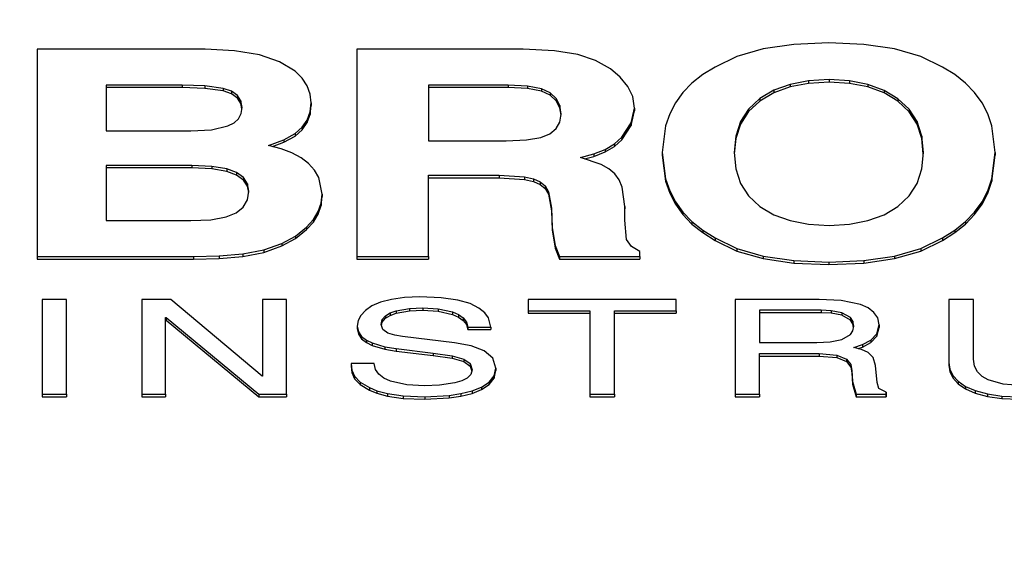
# Model space of a CAD drawing. Header units: inches. Extents: x 2.6 to 13.1, y 0.8 to 9.4.
# Tile 6 of 23: x 7.6513 to 7.8117, y 5.5416 to 5.6283. Entities that reach past the tile are written whole.
import ezdxf

# ---------------------------------------------------------------- set-up
doc = ezdxf.new("R2010")
doc.units = ezdxf.units.IN
doc.header["$MEASUREMENT"] = 0

msp = doc.modelspace()

# ---------------------------------------------------------------- linework, layer by layer
at = {"color": 7, "linetype": 'Continuous', "lineweight": 25}
for p, q in [((7.6541467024, 5.6235391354), (7.6541467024, 5.5896917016)), ((7.6815181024, 5.6235391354), (7.6541467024, 5.6235391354)), ((7.6863199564, 5.6232786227), (7.6815181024, 5.6235391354)), ((7.6903668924, 5.6225904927), (7.6863199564, 5.6232786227)), ((7.7062415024, 5.6235393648), (7.7062415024, 5.5896920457)), ((7.7333199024, 5.6235393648), (7.7062415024, 5.6235393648)), ((7.7384558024, 5.6232861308), (7.7333199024, 5.6235393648)), ((7.7422529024, 5.6226668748), (7.7384558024, 5.6232861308)), ((7.7724315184, 5.6235747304), (7.7681550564, 5.6223424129)), ((7.7774227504, 5.6243142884), (7.7724315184, 5.6235747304)), ((7.7831292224, 5.6245608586), (7.7774227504, 5.6243142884)), ((7.7888341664, 5.6243142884), (7.7831292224, 5.6245608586)), ((7.7938253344, 5.6235747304), (7.7888341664, 5.6243142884)), ((7.7981019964, 5.6223424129), (7.7938253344, 5.6235747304)), ((7.6936593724, 5.6214746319), (7.6903668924, 5.6225904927)), ((7.7451411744, 5.6216751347), (7.7422529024, 5.6226668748)), ((7.7475516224, 5.6203043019), (7.7451411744, 5.6216751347)), ((7.7681550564, 5.6223424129), (7.7645929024, 5.6206175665)), ((7.8016634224, 5.6206175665), (7.7981019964, 5.6223424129)), ((7.6961977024, 5.6199308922), (7.6936593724, 5.6214746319)), ((7.6973348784, 5.6187969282), (7.6961977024, 5.6199308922)), ((7.7491611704, 5.6189511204), (7.7475516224, 5.6203043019)), ((7.7645929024, 5.6206175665), (7.7625780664, 5.6193817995)), ((7.8036691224, 5.6193817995), (7.8016634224, 5.6206175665)), ((7.6981471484, 5.6175571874), (7.6973348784, 5.6187969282)), ((7.7503971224, 5.6174601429), (7.7491611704, 5.6189511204)), ((7.7625780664, 5.6193817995), (7.7608319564, 5.6180012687)), ((7.7798131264, 5.6183640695), (7.7768162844, 5.6177845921)), ((7.7831666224, 5.6185572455), (7.7798131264, 5.6183640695)), ((7.7798131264, 5.6183640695), (7.7798131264, 5.6179544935)), ((7.7865166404, 5.6183635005), (7.7831666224, 5.6185572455)), ((7.7831666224, 5.6185572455), (7.7831666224, 5.6181476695)), ((7.7895023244, 5.6177821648), (7.7865166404, 5.6183635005)), ((7.7865166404, 5.6183635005), (7.7865166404, 5.6179539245)), ((7.8054073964, 5.6180012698), (7.8036691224, 5.6193817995)), ((7.6777714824, 5.6176634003), (7.6653933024, 5.6176634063)), ((7.6653933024, 5.6176634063), (7.6653933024, 5.6101912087)), ((7.6777714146, 5.6172538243), (7.6653933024, 5.6172538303)), ((7.6777714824, 5.6176634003), (7.6777714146, 5.6172538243)), ((7.6814960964, 5.6171213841), (7.6777714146, 5.6172538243)), ((7.6814960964, 5.6175309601), (7.6777714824, 5.6176634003)), ((7.6844947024, 5.617134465), (7.6814960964, 5.6175309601)), ((7.6814960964, 5.6175309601), (7.6814960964, 5.6171213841)), ((7.6844947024, 5.616724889), (7.6814960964, 5.6171213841)), ((7.6858309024, 5.6166545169), (7.6844947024, 5.617134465)), ((7.6844947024, 5.617134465), (7.6844947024, 5.616724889)), ((7.6858309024, 5.6162449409), (7.6844947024, 5.616724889)), ((7.6986345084, 5.6162115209), (7.6981471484, 5.6175571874)), ((7.7308843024, 5.6176633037), (7.7179325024, 5.6176633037)), ((7.7179325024, 5.6176633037), (7.7179325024, 5.6085946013)), ((7.7308843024, 5.6172537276), (7.7179325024, 5.6172537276)), ((7.7340505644, 5.6175144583), (7.7308843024, 5.6176633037)), ((7.7308843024, 5.6176633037), (7.7308843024, 5.6172537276)), ((7.7340505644, 5.6171048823), (7.7308843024, 5.6172537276)), ((7.7363136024, 5.6170675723), (7.7340505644, 5.6175144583)), ((7.7340505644, 5.6175144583), (7.7340505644, 5.6171048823)), ((7.7363136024, 5.6166579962), (7.7340505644, 5.6171048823)), ((7.7377221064, 5.6164147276), (7.7363136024, 5.6170675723)), ((7.7363136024, 5.6170675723), (7.7363136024, 5.6166579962)), ((7.7511854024, 5.615791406), (7.7503971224, 5.6174601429)), ((7.7608319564, 5.6180012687), (7.7593545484, 5.616475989)), ((7.7741766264, 5.6168188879), (7.7718946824, 5.6154670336)), ((7.7768162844, 5.6177845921), (7.7741766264, 5.6168188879)), ((7.7768162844, 5.6173750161), (7.7741766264, 5.6164093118)), ((7.7741766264, 5.6168188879), (7.7741766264, 5.6164093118)), ((7.7798131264, 5.6179544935), (7.7768162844, 5.6173750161)), ((7.7768162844, 5.6177845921), (7.7768162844, 5.6173750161)), ((7.7831666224, 5.6181476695), (7.7798131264, 5.6179544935)), ((7.7865166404, 5.6179539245), (7.7831666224, 5.6181476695)), ((7.7895023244, 5.6173725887), (7.7865166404, 5.6179539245)), ((7.7921236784, 5.6168130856), (7.7895023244, 5.6177821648)), ((7.7895023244, 5.6177821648), (7.7895023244, 5.6173725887)), ((7.7921236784, 5.6164035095), (7.7895023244, 5.6173725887)), ((7.7943807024, 5.6154561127), (7.7921236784, 5.6168130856)), ((7.7921236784, 5.6168130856), (7.7921236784, 5.6164035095)), ((7.8068782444, 5.6164759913), (7.8054073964, 5.6180012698)), ((7.6867859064, 5.6159734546), (7.6858309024, 5.6166545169)), ((7.6858309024, 5.6166545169), (7.6858309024, 5.6162449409)), ((7.6867859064, 5.6155638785), (7.6858309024, 5.6162449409)), ((7.6873592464, 5.6150912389), (7.6867859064, 5.6159734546)), ((7.6867859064, 5.6159734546), (7.6867859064, 5.6155638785)), ((7.6873592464, 5.6146816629), (7.6867859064, 5.6155638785)), ((7.6987969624, 5.6147597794), (7.6986345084, 5.6162115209)), ((7.7377221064, 5.6160051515), (7.7363136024, 5.6166579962)), ((7.7387281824, 5.6155100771), (7.7377221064, 5.6164147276)), ((7.7377221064, 5.6164147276), (7.7377221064, 5.6160051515)), ((7.7387281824, 5.615100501), (7.7377221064, 5.6160051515)), ((7.7393318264, 5.6143537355), (7.7387281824, 5.6155100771)), ((7.7387281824, 5.6155100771), (7.7387281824, 5.615100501)), ((7.7514476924, 5.6139041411), (7.7511854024, 5.615791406)), ((7.7593545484, 5.616475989), (7.7581458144, 5.6148059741)), ((7.7718946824, 5.6154670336), (7.7700542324, 5.6137590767)), ((7.7741766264, 5.6164093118), (7.7718946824, 5.6150574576)), ((7.7718946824, 5.6154670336), (7.7718946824, 5.6150574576)), ((7.7943807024, 5.6150465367), (7.7921236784, 5.6164035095)), ((7.7961961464, 5.6137443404), (7.7943807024, 5.6154561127)), ((7.7943807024, 5.6154561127), (7.7943807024, 5.6150465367)), ((7.8080816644, 5.6148059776), (7.8068782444, 5.6164759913)), ((7.6875504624, 5.6140078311), (7.6873592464, 5.6150912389)), ((7.6873592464, 5.6150912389), (7.6873592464, 5.6146816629)), ((7.6875177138, 5.6137838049), (7.6873592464, 5.6146816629)), ((7.6874059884, 5.6130195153), (7.6875504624, 5.6140078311)), ((7.6986331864, 5.6132842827), (7.6987969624, 5.6147597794)), ((7.6986331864, 5.6128747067), (7.6987969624, 5.6143502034)), ((7.6987969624, 5.6147597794), (7.6987969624, 5.6143502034)), ((7.7393318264, 5.6139441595), (7.7387281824, 5.615100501)), ((7.7395330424, 5.6129458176), (7.7393318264, 5.6143537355)), ((7.7393318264, 5.6143537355), (7.7393318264, 5.6139441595)), ((7.7395021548, 5.6127523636), (7.7393318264, 5.6139441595)), ((7.7509367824, 5.6115158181), (7.7514476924, 5.6139041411)), ((7.7514476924, 5.6139041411), (7.7514476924, 5.613494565)), ((7.7581458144, 5.6148059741), (7.7572057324, 5.6129912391)), ((7.7700542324, 5.6137590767), (7.7687397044, 5.6117250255)), ((7.7718946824, 5.6150574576), (7.7700542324, 5.6133495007)), ((7.7700542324, 5.6137590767), (7.7700542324, 5.6133495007)), ((7.7961961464, 5.6133347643), (7.7943807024, 5.6150465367)), ((7.7974928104, 5.6117109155), (7.7961961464, 5.6137443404)), ((7.7961961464, 5.6137443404), (7.7961961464, 5.6133347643)), ((7.8090176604, 5.6129912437), (7.8080816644, 5.6148059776)), ((7.6862500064, 5.6115307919), (7.6869725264, 5.6121938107)), ((7.6869725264, 5.6121938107), (7.6874059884, 5.6130195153)), ((7.6973229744, 5.6107911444), (7.6981418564, 5.6119614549)), ((7.6981418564, 5.6119614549), (7.6986331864, 5.6132842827)), ((7.6981418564, 5.6115518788), (7.6986331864, 5.6128747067)), ((7.6981418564, 5.6119614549), (7.6981418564, 5.6115518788)), ((7.6986331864, 5.6132842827), (7.6986331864, 5.6128747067)), ((7.7393250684, 5.6116432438), (7.7395330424, 5.6129458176)), ((7.7509367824, 5.6111062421), (7.7514476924, 5.613494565)), ((7.7572057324, 5.6129912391), (7.7565342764, 5.6110317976)), ((7.7700542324, 5.6133495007), (7.7687397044, 5.6113154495)), ((7.7974928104, 5.6113013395), (7.7961961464, 5.6133347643)), ((7.8096862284, 5.6110318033), (7.8090176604, 5.6129912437)), ((7.6792221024, 5.6101912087), (7.6825789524, 5.6104009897)), ((7.6825789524, 5.6104009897), (7.6852383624, 5.6110305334)), ((7.6852383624, 5.6110305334), (7.6862500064, 5.6115307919)), ((7.6961765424, 5.6097731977), (7.6973229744, 5.6107911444)), ((7.6961765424, 5.6093636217), (7.6973229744, 5.6103815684)), ((7.6973229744, 5.6103815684), (7.6981418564, 5.6115518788)), ((7.6973229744, 5.6107911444), (7.6973229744, 5.6103815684)), ((7.7376610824, 5.6097425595), (7.7387011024, 5.6105754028)), ((7.7387011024, 5.6105754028), (7.7393250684, 5.6116432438)), ((7.7494051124, 5.6091672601), (7.7509367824, 5.6115158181)), ((7.7494051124, 5.608757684), (7.7509367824, 5.6111062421)), ((7.7509367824, 5.6115158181), (7.7509367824, 5.6111062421)), ((7.7565342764, 5.6110317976), (7.7559971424, 5.606678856)), ((7.7687397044, 5.6117250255), (7.7679510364, 5.6093649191)), ((7.7687397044, 5.6113154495), (7.7679510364, 5.6089553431)), ((7.7687397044, 5.6117250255), (7.7687397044, 5.6113154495)), ((7.7982707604, 5.6093557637), (7.7974928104, 5.6117109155)), ((7.7974928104, 5.6117109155), (7.7974928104, 5.6113013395)), ((7.7982707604, 5.6089461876), (7.7974928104, 5.6113013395)), ((7.8102210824, 5.606678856), (7.8096862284, 5.6110318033)), ((7.6653933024, 5.6101912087), (7.6792221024, 5.6101912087)), ((7.6918620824, 5.6078424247), (7.6943656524, 5.6087610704)), ((7.6943656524, 5.6087610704), (7.6961765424, 5.6097731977)), ((7.6943656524, 5.6083514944), (7.6961765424, 5.6093636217)), ((7.6943656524, 5.6087610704), (7.6943656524, 5.6083514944)), ((7.6961765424, 5.6097731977), (7.6961765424, 5.6093636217)), ((7.7305591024, 5.6085946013), (7.7338524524, 5.608731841)), ((7.7338524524, 5.608731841), (7.7362049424, 5.6091449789)), ((7.7362049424, 5.6091449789), (7.7376610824, 5.6097425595)), ((7.7482180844, 5.6080881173), (7.7494051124, 5.6091672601)), ((7.7482180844, 5.6076785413), (7.7494051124, 5.608757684)), ((7.7494051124, 5.6091672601), (7.7494051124, 5.608757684)), ((7.7679510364, 5.6093649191), (7.7676881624, 5.6066787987)), ((7.7679510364, 5.6089553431), (7.7677082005, 5.6064739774)), ((7.7679510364, 5.6093649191), (7.7679510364, 5.6089553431)), ((7.7985300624, 5.6066788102), (7.7982707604, 5.6093557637)), ((7.7982707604, 5.6093557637), (7.7982707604, 5.6089461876)), ((7.7985102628, 5.6064736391), (7.7982707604, 5.6089461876)), ((7.6938893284, 5.6073025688), (7.6918620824, 5.6078424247)), ((7.6925088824, 5.6076701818), (7.6943656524, 5.6083514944)), ((7.6956509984, 5.6066252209), (7.6938893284, 5.6073025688)), ((7.7179325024, 5.6085946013), (7.7305591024, 5.6085946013)), ((7.7448468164, 5.60644278), (7.7466986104, 5.6071799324)), ((7.7466986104, 5.6071799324), (7.7482180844, 5.6080881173)), ((7.7466986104, 5.6067703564), (7.7482180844, 5.6076785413)), ((7.7466986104, 5.6071799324), (7.7466986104, 5.6067703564)), ((7.7482180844, 5.6080881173), (7.7482180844, 5.6076785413)), ((7.6971471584, 5.6058105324), (7.6956509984, 5.6066252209)), ((7.6983778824, 5.6048586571), (7.6971471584, 5.6058105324)), ((7.7426628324, 5.6058767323), (7.7448468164, 5.60644278)), ((7.7460285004, 5.6047338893), (7.7426628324, 5.6058767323)), ((7.7433468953, 5.6056444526), (7.7448468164, 5.606033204)), ((7.7448468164, 5.606033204), (7.7466986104, 5.6067703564)), ((7.7448468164, 5.60644278), (7.7448468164, 5.606033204)), ((7.7559971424, 5.606678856), (7.7565342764, 5.6023942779)), ((7.7559971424, 5.606678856), (7.7559971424, 5.60626928)), ((7.7559971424, 5.60626928), (7.7565342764, 5.6019847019)), ((7.7676881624, 5.6066787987), (7.7679510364, 5.6039918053)), ((7.7982707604, 5.6039918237), (7.7985300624, 5.6066788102)), ((7.8096862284, 5.6023943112), (7.8102210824, 5.606678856)), ((7.8096862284, 5.6019847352), (7.8102210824, 5.60626928)), ((7.8102210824, 5.606678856), (7.8102210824, 5.60626928)), ((7.6793703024, 5.6045713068), (7.6653933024, 5.6045713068)), ((7.6653933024, 5.6045713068), (7.6653933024, 5.5955666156)), ((7.6793703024, 5.6041617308), (7.6653933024, 5.6041617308)), ((7.6826168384, 5.6044162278), (7.6793703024, 5.6045713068)), ((7.6793703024, 5.6045713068), (7.6793703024, 5.6041617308)), ((7.6826168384, 5.6040066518), (7.6793703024, 5.6041617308)), ((7.6850457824, 5.6039983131), (7.6826168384, 5.6044162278)), ((7.6826168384, 5.6044162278), (7.6826168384, 5.6040066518)), ((7.6850457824, 5.6035887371), (7.6826168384, 5.6040066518)), ((7.6866286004, 5.6034023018), (7.6850457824, 5.6039983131)), ((7.6850457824, 5.6039983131), (7.6850457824, 5.6035887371)), ((7.6993401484, 5.6037830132), (7.6983778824, 5.6048586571)), ((7.7472806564, 5.6040139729), (7.7460285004, 5.6047338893)), ((7.7482458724, 5.6031952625), (7.7472806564, 5.6040139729)), ((7.7679510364, 5.6039918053), (7.7687397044, 5.6016310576)), ((7.7974928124, 5.6016310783), (7.7982707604, 5.6039918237)), ((7.6866286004, 5.6029927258), (7.6850457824, 5.6035887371)), ((7.6877595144, 5.6026001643), (7.6866286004, 5.6034023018)), ((7.6866286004, 5.6034023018), (7.6866286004, 5.6029927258)), ((7.6877595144, 5.6021905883), (7.6866286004, 5.6029927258)), ((7.6884382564, 5.6015920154), (7.6877595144, 5.6026001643)), ((7.6877595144, 5.6026001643), (7.6877595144, 5.6021905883)), ((7.7000276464, 5.6025982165), (7.6993401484, 5.6037830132)), ((7.7005778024, 5.5999016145), (7.7000276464, 5.6025982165)), ((7.7179325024, 5.6029746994), (7.7294169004, 5.6029747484)), ((7.7179325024, 5.5896920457), (7.7179325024, 5.6029746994)), ((7.7179325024, 5.6025651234), (7.7294169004, 5.6025651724)), ((7.7294169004, 5.6029747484), (7.7335470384, 5.6027042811)), ((7.7294169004, 5.6029747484), (7.7294169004, 5.6025651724)), ((7.7294169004, 5.6025651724), (7.7335470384, 5.602294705)), ((7.7335470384, 5.6027042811), (7.7350259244, 5.6023664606)), ((7.7335470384, 5.6027042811), (7.7335470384, 5.602294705)), ((7.7335470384, 5.602294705), (7.7350259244, 5.6019568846)), ((7.7350259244, 5.6023664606), (7.7361140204, 5.6018938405)), ((7.7350259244, 5.6023664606), (7.7350259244, 5.6019568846)), ((7.7489639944, 5.6022121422), (7.7482458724, 5.6031952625)), ((7.7565342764, 5.6023942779), (7.7572057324, 5.6004519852)), ((7.7565342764, 5.6023942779), (7.7565342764, 5.6019847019)), ((7.8090176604, 5.6004520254), (7.8096862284, 5.6023943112)), ((7.8096862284, 5.6023943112), (7.8096862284, 5.6019847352)), ((7.6884382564, 5.6011824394), (7.6877595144, 5.6021905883)), ((7.6886645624, 5.6003779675), (7.6884382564, 5.6015920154)), ((7.6884382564, 5.6015920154), (7.6884382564, 5.6011824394)), ((7.6886289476, 5.6001594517), (7.6884382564, 5.6011824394)), ((7.7350259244, 5.6019568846), (7.7361140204, 5.6014842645)), ((7.7361140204, 5.6018938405), (7.7369000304, 5.6012185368)), ((7.7361140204, 5.6018938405), (7.7361140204, 5.6014842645)), ((7.7361140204, 5.6014842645), (7.7369000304, 5.6008089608)), ((7.7369000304, 5.6012185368), (7.7374723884, 5.6002732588)), ((7.7369000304, 5.6012185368), (7.7369000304, 5.6008089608)), ((7.7369000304, 5.6008089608), (7.7374723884, 5.5998636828)), ((7.7494775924, 5.6010011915), (7.7489639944, 5.6022121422)), ((7.7498891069, 5.5978950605), (7.7494775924, 5.6010011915)), ((7.7565342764, 5.6019847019), (7.7572057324, 5.6000424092)), ((7.7687397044, 5.6016310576), (7.7700542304, 5.5995968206)), ((7.7961961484, 5.599596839), (7.7974928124, 5.6016310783)), ((7.8090176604, 5.6000424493), (7.8096862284, 5.6019847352)), ((7.6884311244, 5.5989457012), (7.6886645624, 5.6003779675)), ((7.7004202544, 5.598437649), (7.7005778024, 5.5999016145)), ((7.7004202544, 5.598028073), (7.7005778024, 5.5994920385)), ((7.7005778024, 5.5999016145), (7.7005778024, 5.5994920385)), ((7.7374723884, 5.6002732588), (7.7379745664, 5.597573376)), ((7.7374723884, 5.6002732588), (7.7374723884, 5.5998636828)), ((7.7374723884, 5.5998636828), (7.7379745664, 5.5971638)), ((7.7572057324, 5.6004519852), (7.7581458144, 5.5986429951)), ((7.7572057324, 5.6004519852), (7.7572057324, 5.6000424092)), ((7.7572057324, 5.6000424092), (7.7581458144, 5.5982334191)), ((7.7700542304, 5.5995968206), (7.7718946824, 5.5978893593)), ((7.7943807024, 5.5978893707), (7.7961961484, 5.599596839)), ((7.8080816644, 5.5986430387), (7.8090176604, 5.6004520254)), ((7.8080816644, 5.5982334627), (7.8090176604, 5.6000424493)), ((7.8090176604, 5.6004520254), (7.8090176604, 5.6000424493)), ((7.6865646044, 5.5968376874), (7.6877310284, 5.5977655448)), ((7.6877310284, 5.5977655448), (7.6884311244, 5.5989457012)), ((7.6999476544, 5.597050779), (7.7004202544, 5.598437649)), ((7.6999476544, 5.596641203), (7.7004202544, 5.598028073)), ((7.7004202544, 5.598437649), (7.7004202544, 5.598028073)), ((7.7379745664, 5.597573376), (7.7380500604, 5.5944244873)), ((7.7379745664, 5.597573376), (7.7379745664, 5.5971638)), ((7.7498891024, 5.5956198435), (7.7498891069, 5.5978950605)), ((7.7498891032, 5.5956198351), (7.7498891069, 5.5974854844)), ((7.7498891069, 5.5978950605), (7.7498891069, 5.5974854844)), ((7.7581458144, 5.5986429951), (7.7593545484, 5.5969672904)), ((7.7581458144, 5.5986429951), (7.7581458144, 5.5982334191)), ((7.7581458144, 5.5982334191), (7.7593545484, 5.5965577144)), ((7.7718946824, 5.5978893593), (7.7741766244, 5.5965374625)), ((7.7921236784, 5.5965374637), (7.7943807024, 5.5978893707)), ((7.8068782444, 5.5969673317), (7.8080816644, 5.5986430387)), ((7.8068782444, 5.5965577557), (7.8080816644, 5.5982334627)), ((7.8080816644, 5.5986430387), (7.8080816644, 5.5982334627)), ((7.6824645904, 5.5957155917), (7.6849321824, 5.5961623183)), ((7.6849321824, 5.5961623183), (7.6865646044, 5.5968376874)), ((7.6991600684, 5.5957413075), (7.6999476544, 5.597050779)), ((7.6991600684, 5.5953317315), (7.6999476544, 5.596641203)), ((7.6999476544, 5.597050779), (7.6999476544, 5.596641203)), ((7.7379745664, 5.5971638), (7.7380500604, 5.5940149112)), ((7.7593545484, 5.5969672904), (7.7608319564, 5.5954248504)), ((7.7593545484, 5.5969672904), (7.7593545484, 5.5965577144)), ((7.7593545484, 5.5965577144), (7.7608319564, 5.5950152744)), ((7.7741766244, 5.5965374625), (7.7768162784, 5.5955720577)), ((7.7895023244, 5.5955720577), (7.7921236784, 5.5965374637)), ((7.8054073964, 5.5954248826), (7.8068782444, 5.5969673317)), ((7.8054073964, 5.5950153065), (7.8068782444, 5.5965577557)), ((7.8068782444, 5.5969673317), (7.8068782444, 5.5965577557)), ((7.6653933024, 5.5955666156), (7.6791805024, 5.5955666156)), ((7.6791805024, 5.5955666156), (7.6824645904, 5.5957155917)), ((7.6962537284, 5.5930521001), (7.6980575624, 5.5945095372)), ((7.6980575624, 5.5945095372), (7.6991600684, 5.5957413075)), ((7.6980575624, 5.5940999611), (7.6991600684, 5.5953317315)), ((7.6980575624, 5.5945095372), (7.6980575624, 5.5940999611)), ((7.6991600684, 5.5957413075), (7.6991600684, 5.5953317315)), ((7.7380500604, 5.5944244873), (7.7385305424, 5.5915058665)), ((7.7380500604, 5.5944244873), (7.7380500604, 5.5940149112)), ((7.7501939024, 5.5924717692), (7.7498891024, 5.5956198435)), ((7.7608319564, 5.5954248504), (7.7625780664, 5.5940156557)), ((7.7608319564, 5.5954248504), (7.7608319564, 5.5950152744)), ((7.7608319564, 5.5950152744), (7.7625780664, 5.5936060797)), ((7.7768162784, 5.5955720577), (7.7798131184, 5.5949929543)), ((7.7798131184, 5.5949929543), (7.7831666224, 5.5947999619)), ((7.7831666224, 5.5947999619), (7.7865166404, 5.5949929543)), ((7.7865166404, 5.5949929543), (7.7895023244, 5.5955720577)), ((7.8036691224, 5.5940156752), (7.8054073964, 5.5954248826)), ((7.8036691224, 5.5936060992), (7.8054073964, 5.5950153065)), ((7.8054073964, 5.5954248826), (7.8054073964, 5.5950153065)), ((7.6940493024, 5.5918474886), (7.6962537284, 5.5930521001)), ((7.6962537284, 5.5926425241), (7.6980575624, 5.5940999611)), ((7.6962537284, 5.5930521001), (7.6962537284, 5.5926425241)), ((7.7380500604, 5.5940149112), (7.7385305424, 5.5910962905)), ((7.7625780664, 5.5940156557), (7.7645929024, 5.5927396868)), ((7.7625780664, 5.5940156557), (7.7625780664, 5.5936060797)), ((7.7625780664, 5.5936060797), (7.7645929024, 5.5923301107)), ((7.7645929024, 5.5927396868), (7.7681550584, 5.5910145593)), ((7.7645929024, 5.5927396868), (7.7645929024, 5.5923301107)), ((7.7981019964, 5.5910145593), (7.8016634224, 5.5927396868)), ((7.8016634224, 5.5927396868), (7.8036691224, 5.5940156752)), ((7.8016634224, 5.5923301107), (7.8036691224, 5.5936060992)), ((7.8016634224, 5.5927396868), (7.8016634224, 5.5923301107)), ((7.8036691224, 5.5940156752), (7.8036691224, 5.5936060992)), ((7.6910945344, 5.5908033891), (7.6940493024, 5.5918474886)), ((7.6910945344, 5.5903938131), (7.6940493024, 5.5914379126)), ((7.6940493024, 5.5914379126), (7.6962537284, 5.5926425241)), ((7.6940493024, 5.5918474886), (7.6940493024, 5.5914379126)), ((7.7385305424, 5.5915058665), (7.7392749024, 5.5896920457)), ((7.7385305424, 5.5915058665), (7.7385305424, 5.5910962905)), ((7.7385305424, 5.5910962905), (7.7392749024, 5.5892824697)), ((7.7509594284, 5.5913331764), (7.7501939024, 5.5924717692)), ((7.7523388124, 5.5905405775), (7.7509594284, 5.5913331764)), ((7.7645929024, 5.5923301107), (7.7681550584, 5.5906049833)), ((7.7981019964, 5.5906049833), (7.8016634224, 5.5923301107)), ((7.6541467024, 5.5896917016), (7.6796538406, 5.589691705)), ((7.6541467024, 5.5896917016), (7.6541467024, 5.5892821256)), ((7.6796538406, 5.589691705), (7.6838108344, 5.5898060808)), ((7.6796538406, 5.589691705), (7.6796538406, 5.589282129)), ((7.6838108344, 5.5898060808), (7.6876534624, 5.5901502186)), ((7.6838108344, 5.5898060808), (7.6838108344, 5.5893965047)), ((7.6838108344, 5.5893965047), (7.6876534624, 5.5897406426)), ((7.6876534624, 5.5901502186), (7.6910945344, 5.5908033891)), ((7.6876534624, 5.5897406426), (7.6910945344, 5.5903938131)), ((7.6876534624, 5.5901502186), (7.6876534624, 5.5897406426)), ((7.6910945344, 5.5908033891), (7.6910945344, 5.5903938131)), ((7.7062415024, 5.5896920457), (7.7179325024, 5.5896920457)), ((7.7062415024, 5.5896920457), (7.7062415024, 5.5892824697)), ((7.7179325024, 5.5896920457), (7.7179325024, 5.5892824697)), ((7.7392749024, 5.5896920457), (7.7523389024, 5.5896920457)), ((7.7392749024, 5.5896920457), (7.7392749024, 5.5892824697)), ((7.7523389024, 5.5896920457), (7.7523388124, 5.5905405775)), ((7.7523389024, 5.5896920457), (7.7523389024, 5.5892824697)), ((7.7681550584, 5.5910145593), (7.7724315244, 5.5897824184)), ((7.7681550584, 5.5910145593), (7.7681550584, 5.5906049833)), ((7.7681550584, 5.5906049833), (7.7724315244, 5.5893728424)), ((7.7724315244, 5.5897824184), (7.7774227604, 5.5890431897)), ((7.7724315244, 5.5897824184), (7.7724315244, 5.5893728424)), ((7.7888341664, 5.5890431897), (7.7938253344, 5.5897824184)), ((7.7938253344, 5.5897824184), (7.7981019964, 5.5910145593)), ((7.7938253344, 5.5893728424), (7.7981019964, 5.5906049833)), ((7.7938253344, 5.5897824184), (7.7938253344, 5.5893728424)), ((7.7981019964, 5.5910145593), (7.7981019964, 5.5906049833)), ((7.6541467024, 5.5892821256), (7.6796538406, 5.589282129)), ((7.6796538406, 5.589282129), (7.6838108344, 5.5893965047)), ((7.7062415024, 5.5892824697), (7.7179325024, 5.5892824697)), ((7.7392749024, 5.5892824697), (7.7523389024, 5.5892824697)), ((7.7724315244, 5.5893728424), (7.7774227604, 5.5886336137)), ((7.7774227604, 5.5890431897), (7.7774227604, 5.5886336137)), ((7.7774227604, 5.5890431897), (7.7831292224, 5.5887967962)), ((7.7774227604, 5.5886336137), (7.7831292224, 5.5883872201)), ((7.7831292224, 5.5887967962), (7.7888341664, 5.5890431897)), ((7.7831292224, 5.5887967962), (7.7831292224, 5.5883872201)), ((7.7831292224, 5.5883872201), (7.7888341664, 5.5886336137)), ((7.7888341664, 5.5886336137), (7.7938253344, 5.5893728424)), ((7.7888341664, 5.5890431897), (7.7888341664, 5.5886336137)), ((7.7165114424, 5.5831371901), (7.7140079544, 5.5830306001)), ((7.7199807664, 5.582995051), (7.7165114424, 5.5831371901)), ((7.6549667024, 5.5827285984), (7.6549667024, 5.5672544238)), ((7.6589751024, 5.5827285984), (7.6549667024, 5.5827285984)), ((7.6589751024, 5.5672544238), (7.6589751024, 5.5827285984)), ((7.6712123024, 5.5827283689), (7.6712123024, 5.5672543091)), ((7.6759649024, 5.5827283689), (7.6712123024, 5.5827283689)), ((7.6908027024, 5.5702279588), (7.6759649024, 5.5827283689)), ((7.6908853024, 5.5827283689), (7.6908853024, 5.5702279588)), ((7.6947693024, 5.5827283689), (7.6908853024, 5.5827283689)), ((7.6947693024, 5.5672543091), (7.6947693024, 5.5827283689)), ((7.7087098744, 5.5816503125), (7.7076361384, 5.5809277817)), ((7.7101207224, 5.5822598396), (7.7087098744, 5.5816503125)), ((7.7118822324, 5.5827290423), (7.7101207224, 5.5822598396)), ((7.7140079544, 5.5830306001), (7.7118822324, 5.5827290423)), ((7.7226736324, 5.5826057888), (7.7199807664, 5.582995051)), ((7.7246893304, 5.5820251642), (7.7226736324, 5.5826057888)), ((7.7261271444, 5.5813089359), (7.7246893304, 5.5820251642)), ((7.7341589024, 5.5827283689), (7.7341589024, 5.5808768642)), ((7.7582557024, 5.5827283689), (7.7341589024, 5.5827283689)), ((7.7582557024, 5.5808768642), (7.7582557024, 5.5827283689)), ((7.7815671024, 5.5827284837), (7.7678433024, 5.5827284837)), ((7.7678433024, 5.5827284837), (7.7678433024, 5.5672543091)), ((7.7851483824, 5.5825392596), (7.7815671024, 5.5827284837)), ((7.7882723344, 5.581877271), (7.7851483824, 5.5825392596)), ((7.7895199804, 5.5813247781), (7.7882723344, 5.581877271)), ((7.8026847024, 5.5827283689), (7.8026846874, 5.5724055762)), ((7.8066951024, 5.5827283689), (7.8026847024, 5.5827283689)), ((7.8066951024, 5.5729867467), (7.8066951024, 5.5827283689)), ((7.7068859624, 5.5801195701), (7.7064457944, 5.5792529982)), ((7.7076361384, 5.5809277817), (7.7068859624, 5.5801195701)), ((7.7103760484, 5.5794233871), (7.7108927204, 5.5800477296)), ((7.7108927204, 5.5800477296), (7.7116680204, 5.580524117)), ((7.7108927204, 5.5796381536), (7.7116680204, 5.580114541)), ((7.7108927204, 5.5800477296), (7.7108927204, 5.5796381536)), ((7.7116680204, 5.580524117), (7.7126317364, 5.580871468)), ((7.7116680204, 5.580524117), (7.7116680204, 5.580114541)), ((7.7116680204, 5.580114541), (7.7126317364, 5.580461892)), ((7.7126317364, 5.580871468), (7.7148435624, 5.5812547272)), ((7.7126317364, 5.580871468), (7.7126317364, 5.580461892)), ((7.7126317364, 5.580461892), (7.7148435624, 5.5808451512)), ((7.7148435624, 5.5812547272), (7.7169664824, 5.5813488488)), ((7.7148435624, 5.5812547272), (7.7148435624, 5.5808451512)), ((7.7148435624, 5.5808451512), (7.7169664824, 5.5809392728)), ((7.7169664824, 5.5813488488), (7.7194987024, 5.5811935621)), ((7.7169664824, 5.5813488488), (7.7169664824, 5.5809392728)), ((7.7169664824, 5.5809392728), (7.7194987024, 5.5807839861)), ((7.7194987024, 5.5811935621), (7.7218222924, 5.5806726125)), ((7.7194987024, 5.5811935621), (7.7194987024, 5.5807839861)), ((7.7194987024, 5.5807839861), (7.7218222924, 5.5802630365)), ((7.7218222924, 5.5806726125), (7.7227870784, 5.5802491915)), ((7.7218222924, 5.5806726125), (7.7218222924, 5.5802630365)), ((7.7218222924, 5.5802630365), (7.7227870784, 5.5798396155)), ((7.7227870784, 5.5802491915), (7.7235571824, 5.579703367)), ((7.7227870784, 5.5802491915), (7.7227870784, 5.5798396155)), ((7.7227870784, 5.5798396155), (7.7235571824, 5.5792937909)), ((7.7270863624, 5.5805128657), (7.7261271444, 5.5813089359)), ((7.7276662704, 5.5796927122), (7.7270863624, 5.5805128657)), ((7.7341589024, 5.5808768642), (7.7442031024, 5.5808768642)), ((7.7341589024, 5.5808768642), (7.7341589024, 5.5804672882)), ((7.7341589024, 5.5804672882), (7.7442031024, 5.5804672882)), ((7.7442031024, 5.5808768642), (7.7442031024, 5.5672543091)), ((7.7482129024, 5.5808768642), (7.7582557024, 5.5808768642)), ((7.7482129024, 5.5672543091), (7.7482129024, 5.5808768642)), ((7.7482129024, 5.5804672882), (7.7582557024, 5.5804672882)), ((7.7582557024, 5.5808768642), (7.7582557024, 5.5804672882)), ((7.7818564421, 5.5809380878), (7.7718537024, 5.5809380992)), ((7.7718537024, 5.5809380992), (7.7718537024, 5.5756819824)), ((7.7818564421, 5.5805285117), (7.7718537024, 5.5805285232)), ((7.7835267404, 5.5808705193), (7.7818564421, 5.5809380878)), ((7.7818564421, 5.5809380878), (7.7818564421, 5.5805285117)), ((7.7835267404, 5.5804609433), (7.7818564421, 5.5805285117)), ((7.7852662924, 5.5805426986), (7.7835267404, 5.5808705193)), ((7.7835267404, 5.5808705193), (7.7835267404, 5.5804609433)), ((7.7852662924, 5.5801331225), (7.7835267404, 5.5804609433)), ((7.7866337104, 5.579766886), (7.7852662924, 5.5805426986)), ((7.7852662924, 5.5805426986), (7.7852662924, 5.5801331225)), ((7.7866337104, 5.5793573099), (7.7852662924, 5.5801331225)), ((7.7904818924, 5.5806010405), (7.7895199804, 5.5813247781)), ((7.7911009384, 5.5796883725), (7.7904818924, 5.5806010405)), ((7.6750965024, 5.5797542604), (7.6751789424, 5.5797543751)), ((7.6750965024, 5.5672543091), (7.6750965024, 5.5797542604)), ((7.6750965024, 5.5793446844), (7.6751789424, 5.5793447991)), ((7.6751789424, 5.5797543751), (7.6751789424, 5.5793447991)), ((7.6751789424, 5.5797543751), (7.6902651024, 5.5672543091)), ((7.6751789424, 5.5793447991), (7.6902651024, 5.5668447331)), ((7.7064457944, 5.5792529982), (7.7063020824, 5.5783553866)), ((7.7063020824, 5.5783553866), (7.7064941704, 5.5774340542)), ((7.7063020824, 5.5783553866), (7.7063020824, 5.5779458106)), ((7.7101882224, 5.5786321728), (7.7103760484, 5.5794233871)), ((7.7104930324, 5.577801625), (7.7101882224, 5.5786321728)), ((7.7102472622, 5.578471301), (7.7103760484, 5.5790138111)), ((7.7103760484, 5.5790138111), (7.7108927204, 5.5796381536)), ((7.7103760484, 5.5794233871), (7.7103760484, 5.5790138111)), ((7.7235571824, 5.579703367), (7.7240850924, 5.5790248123)), ((7.7235571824, 5.579703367), (7.7235571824, 5.5792937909)), ((7.7235571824, 5.5792937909), (7.7240850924, 5.5786152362)), ((7.7240850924, 5.5790248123), (7.7243233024, 5.578203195)), ((7.7240850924, 5.5790248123), (7.7240850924, 5.5786152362)), ((7.7240850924, 5.5786152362), (7.7243233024, 5.577793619)), ((7.7280853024, 5.578203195), (7.7276662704, 5.5796927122)), ((7.7870399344, 5.5791523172), (7.7866337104, 5.579766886)), ((7.7866337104, 5.579766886), (7.7866337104, 5.5793573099)), ((7.7870399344, 5.5787427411), (7.7866337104, 5.5793573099)), ((7.7871876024, 5.5783553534), (7.7870399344, 5.5791523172)), ((7.7870399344, 5.5791523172), (7.7870399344, 5.5787427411)), ((7.7871501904, 5.5781476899), (7.7870399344, 5.5787427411)), ((7.7870486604, 5.5775841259), (7.7871876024, 5.5783553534)), ((7.7909414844, 5.5771072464), (7.7913199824, 5.5785690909)), ((7.7913199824, 5.5785690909), (7.7911009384, 5.5796883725)), ((7.7913199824, 5.5785690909), (7.7913199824, 5.5781595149)), ((7.7063020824, 5.5779458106), (7.7064941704, 5.5770244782)), ((7.7064941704, 5.5774340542), (7.7070171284, 5.576681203)), ((7.7064941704, 5.5774340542), (7.7064941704, 5.5770244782)), ((7.7064941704, 5.5770244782), (7.7070171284, 5.576271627)), ((7.7070171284, 5.576681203), (7.7077909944, 5.5760791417)), ((7.7070171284, 5.576681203), (7.7070171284, 5.576271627)), ((7.7112937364, 5.5772398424), (7.7104930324, 5.577801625)), ((7.7124197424, 5.5768841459), (7.7112937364, 5.5772398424)), ((7.7137004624, 5.5766718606), (7.7124197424, 5.5768841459)), ((7.7221734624, 5.5756581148), (7.7137004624, 5.5766718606)), ((7.7243233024, 5.578203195), (7.7280853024, 5.578203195)), ((7.7243233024, 5.578203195), (7.7243233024, 5.577793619)), ((7.7243233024, 5.577793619), (7.7280853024, 5.577793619)), ((7.7280853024, 5.578203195), (7.7280853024, 5.577793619)), ((7.7852707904, 5.5761613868), (7.7866573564, 5.5769731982)), ((7.7866573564, 5.5769731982), (7.7870486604, 5.5775841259)), ((7.7899662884, 5.5760769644), (7.7909414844, 5.5771072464)), ((7.7899662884, 5.5756673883), (7.7909414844, 5.5766976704)), ((7.7909414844, 5.5766976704), (7.7913199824, 5.5781595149)), ((7.7909414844, 5.5771072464), (7.7909414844, 5.5766976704)), ((7.7070171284, 5.576271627), (7.7077909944, 5.5756695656)), ((7.7077909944, 5.5760791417), (7.7087358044, 5.5756101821)), ((7.7077909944, 5.5760791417), (7.7077909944, 5.5756695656)), ((7.7077909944, 5.5756695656), (7.7087358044, 5.5752006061)), ((7.7087358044, 5.5756101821), (7.7108184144, 5.5750008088)), ((7.7087358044, 5.5756101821), (7.7087358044, 5.5752006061)), ((7.7087358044, 5.5752006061), (7.7108184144, 5.5745912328)), ((7.7248479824, 5.5751580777), (7.7221734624, 5.5756581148)), ((7.7269834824, 5.5743342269), (7.7248479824, 5.5751580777)), ((7.7718537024, 5.5756819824), (7.7811537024, 5.5756819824)), ((7.7811537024, 5.5756819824), (7.7833341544, 5.5757782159)), ((7.7833341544, 5.5757782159), (7.7852707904, 5.5761613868)), ((7.7871875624, 5.5748641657), (7.7886348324, 5.5753665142)), ((7.7886348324, 5.5753665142), (7.7899662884, 5.5760769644)), ((7.7886348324, 5.5749569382), (7.7899662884, 5.5756673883)), ((7.7886348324, 5.5753665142), (7.7886348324, 5.5749569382)), ((7.7899662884, 5.5760769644), (7.7899662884, 5.5756673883)), ((7.7108184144, 5.5750008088), (7.7126252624, 5.5747115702)), ((7.7108184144, 5.5750008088), (7.7108184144, 5.5745912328)), ((7.7108184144, 5.5745912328), (7.7126252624, 5.5743019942)), ((7.7126252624, 5.5747115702), (7.7187029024, 5.5739786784)), ((7.7126252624, 5.5747115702), (7.7126252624, 5.5743019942)), ((7.7126252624, 5.5743019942), (7.7187029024, 5.5735691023)), ((7.7187029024, 5.5739786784), (7.7217479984, 5.5735230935)), ((7.7187029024, 5.5739786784), (7.7187029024, 5.5735691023)), ((7.7187029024, 5.5735691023), (7.7217479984, 5.5731135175)), ((7.7217479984, 5.5735230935), (7.7236930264, 5.5729894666)), ((7.7217479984, 5.5735230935), (7.7217479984, 5.5731135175)), ((7.7283981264, 5.5731383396), (7.7269834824, 5.5743342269)), ((7.7718537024, 5.5738936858), (7.7815670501, 5.5738936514)), ((7.7718537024, 5.5672543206), (7.7718537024, 5.5738936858)), ((7.7718537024, 5.5734841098), (7.7815670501, 5.5734840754)), ((7.7815670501, 5.5738936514), (7.7844149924, 5.5736412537)), ((7.7815670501, 5.5738936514), (7.7815670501, 5.5734840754)), ((7.7815670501, 5.5734840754), (7.7844149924, 5.5732316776)), ((7.7844149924, 5.5736412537), (7.7860081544, 5.5729905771)), ((7.7844149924, 5.5736412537), (7.7844149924, 5.5732316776)), ((7.7884351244, 5.5745569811), (7.7871875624, 5.5748641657)), ((7.7878778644, 5.574694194), (7.7886348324, 5.5749569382)), ((7.7895390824, 5.5740781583), (7.7884351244, 5.5745569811)), ((7.7903561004, 5.5732640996), (7.7895390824, 5.5740781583)), ((7.7090721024, 5.5722534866), (7.7053100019, 5.5722534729)), ((7.7053100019, 5.5722534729), (7.7054269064, 5.571198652)), ((7.7053100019, 5.5722534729), (7.7053100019, 5.5718438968)), ((7.7053100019, 5.5718438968), (7.7054269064, 5.570789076)), ((7.7092677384, 5.5712934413), (7.7090721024, 5.5722534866)), ((7.7217479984, 5.5731135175), (7.7236930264, 5.5725798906)), ((7.7236930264, 5.5729894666), (7.7247237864, 5.5722662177)), ((7.7236930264, 5.5729894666), (7.7236930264, 5.5725798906)), ((7.7236930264, 5.5725798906), (7.7247237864, 5.5718566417)), ((7.7247237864, 5.5722662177), (7.7250260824, 5.5712417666)), ((7.7247237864, 5.5722662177), (7.7247237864, 5.5718566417)), ((7.7247237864, 5.5718566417), (7.7249664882, 5.5710341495)), ((7.7289100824, 5.5715221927), (7.7283981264, 5.5731383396)), ((7.7844149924, 5.5732316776), (7.7860081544, 5.5725810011)), ((7.7860081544, 5.5729905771), (7.7867027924, 5.5721013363)), ((7.7860081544, 5.5729905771), (7.7860081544, 5.5725810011)), ((7.7860081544, 5.5725810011), (7.7867027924, 5.5716917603)), ((7.7867027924, 5.5721013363), (7.7868551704, 5.5711332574)), ((7.7867027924, 5.5721013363), (7.7867027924, 5.5716917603)), ((7.7907428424, 5.5719512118), (7.7903561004, 5.5732640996)), ((7.7909897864, 5.5691511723), (7.7907428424, 5.5719512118)), ((7.8026846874, 5.5724055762), (7.8028477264, 5.5713372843)), ((7.8026846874, 5.5724055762), (7.8026846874, 5.5719960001)), ((7.8026846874, 5.5719960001), (7.8028477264, 5.5709277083)), ((7.8068708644, 5.5718374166), (7.8066951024, 5.5729867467)), ((7.8073648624, 5.5708986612), (7.8068708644, 5.5718374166)), ((7.6908853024, 5.5702279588), (7.6908027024, 5.5702279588)), ((7.7054269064, 5.571198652), (7.7058732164, 5.5701957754)), ((7.7054269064, 5.571198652), (7.7054269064, 5.570789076)), ((7.7054269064, 5.570789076), (7.7058732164, 5.5697861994)), ((7.7098159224, 5.5705057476), (7.7092677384, 5.5712934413)), ((7.7106585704, 5.569876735), (7.7098159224, 5.5705057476)), ((7.7248108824, 5.5704920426), (7.7242188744, 5.5698972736)), ((7.7250260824, 5.5712417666), (7.7248108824, 5.5704920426)), ((7.7278103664, 5.5692451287), (7.7286195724, 5.5702688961)), ((7.7286195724, 5.5702688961), (7.7289100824, 5.5715221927)), ((7.7286195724, 5.5698593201), (7.7289100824, 5.5711126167)), ((7.7286195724, 5.5702688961), (7.7286195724, 5.5698593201)), ((7.7289100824, 5.5715221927), (7.7289100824, 5.5711126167)), ((7.7867027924, 5.5716917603), (7.7868551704, 5.5707236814)), ((7.7868551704, 5.5711332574), (7.7869909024, 5.5693315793)), ((7.7868551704, 5.5711332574), (7.7868551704, 5.5707236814)), ((7.7868551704, 5.5707236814), (7.7869909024, 5.5689220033)), ((7.8028477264, 5.5713372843), (7.8033455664, 5.5703180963)), ((7.8028477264, 5.5713372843), (7.8028477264, 5.5709277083)), ((7.8028477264, 5.5709277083), (7.8033455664, 5.5699085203)), ((7.8033455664, 5.5703180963), (7.8041912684, 5.5693767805)), ((7.8033455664, 5.5703180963), (7.8033455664, 5.5699085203)), ((7.8081271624, 5.5701528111), (7.8073648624, 5.5708986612)), ((7.7058732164, 5.5701957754), (7.7067923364, 5.5692410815)), ((7.7058732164, 5.5701957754), (7.7058732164, 5.5697861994)), ((7.7058732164, 5.5697861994), (7.7067923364, 5.5688315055)), ((7.7067923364, 5.5692410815), (7.7083276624, 5.5683308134)), ((7.7067923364, 5.5692410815), (7.7067923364, 5.5688315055)), ((7.7067923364, 5.5688315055), (7.7083276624, 5.5679212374)), ((7.7117375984, 5.5693927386), (7.7106585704, 5.569876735)), ((7.7143724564, 5.5688051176), (7.7117375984, 5.5693927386)), ((7.7172558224, 5.5686335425), (7.7143724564, 5.5688051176)), ((7.7196906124, 5.5687287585), (7.7172558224, 5.5686335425)), ((7.7222260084, 5.5691048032), (7.7196906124, 5.5687287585)), ((7.7233304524, 5.5694405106), (7.7222260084, 5.5691048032)), ((7.7242188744, 5.5698972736), (7.7233304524, 5.5694405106)), ((7.7265759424, 5.5684316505), (7.7278103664, 5.5692451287)), ((7.7265759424, 5.5680220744), (7.7278103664, 5.5688355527)), ((7.7278103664, 5.5688355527), (7.7286195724, 5.5698593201)), ((7.7278103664, 5.5692451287), (7.7278103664, 5.5688355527)), ((7.7869909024, 5.5693315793), (7.7875579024, 5.5672543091)), ((7.7869909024, 5.5693315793), (7.7869909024, 5.5689220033)), ((7.7869909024, 5.5689220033), (7.7875579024, 5.5668447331)), ((7.7912862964, 5.5681896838), (7.7909897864, 5.5691511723)), ((7.8033455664, 5.5699085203), (7.8041912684, 5.5689672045)), ((7.8041912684, 5.5693767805), (7.8053978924, 5.5685421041)), ((7.8041912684, 5.5693767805), (7.8041912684, 5.5689672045)), ((7.8041912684, 5.5689672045), (7.8053978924, 5.5681325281)), ((7.8091078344, 5.5695821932), (7.8081271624, 5.5701528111)), ((7.8115245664, 5.5688959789), (7.8091078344, 5.5695821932)), ((7.8142156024, 5.5686986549), (7.8115245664, 5.5688959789)), ((7.6549667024, 5.5672544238), (7.6549667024, 5.5668448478)), ((7.6549667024, 5.5672544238), (7.6589751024, 5.5672544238)), ((7.6589751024, 5.5672544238), (7.6589751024, 5.5668448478)), ((7.6712123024, 5.5672543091), (7.6750965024, 5.5672543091)), ((7.6712123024, 5.5672543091), (7.6712123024, 5.5668447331)), ((7.6750965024, 5.5672543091), (7.6750965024, 5.5668447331)), ((7.6902651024, 5.5672543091), (7.6902651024, 5.5668447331)), ((7.6902651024, 5.5672543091), (7.6947693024, 5.5672543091)), ((7.6947693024, 5.5672543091), (7.6947693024, 5.5668447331)), ((7.7083276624, 5.5683308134), (7.7095142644, 5.5678354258)), ((7.7083276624, 5.5683308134), (7.7083276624, 5.5679212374)), ((7.7083276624, 5.5679212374), (7.7095142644, 5.5674258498)), ((7.7095142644, 5.5678354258), (7.7112472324, 5.567353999)), ((7.7095142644, 5.5678354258), (7.7095142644, 5.5674258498)), ((7.7095142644, 5.5674258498), (7.7112472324, 5.566944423)), ((7.7112472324, 5.567353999), (7.7137628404, 5.5669895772)), ((7.7112472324, 5.567353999), (7.7112472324, 5.566944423)), ((7.7172973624, 5.5668452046), (7.7212561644, 5.5670605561)), ((7.7212561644, 5.5670605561), (7.7232053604, 5.5673586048)), ((7.7212561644, 5.5670605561), (7.7212561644, 5.5666509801)), ((7.7232053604, 5.5673586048), (7.7250097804, 5.5678092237)), ((7.7232053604, 5.5669490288), (7.7250097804, 5.5673996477)), ((7.7232053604, 5.5673586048), (7.7232053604, 5.5669490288)), ((7.7250097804, 5.5678092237), (7.7265759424, 5.5684316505)), ((7.7250097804, 5.5673996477), (7.7265759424, 5.5680220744)), ((7.7250097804, 5.5678092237), (7.7250097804, 5.5673996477)), ((7.7265759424, 5.5684316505), (7.7265759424, 5.5680220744)), ((7.7442031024, 5.5672543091), (7.7442031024, 5.5668447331)), ((7.7442031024, 5.5672543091), (7.7482129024, 5.5672543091)), ((7.7482129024, 5.5672543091), (7.7482129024, 5.5668447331)), ((7.7678433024, 5.5672543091), (7.7718537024, 5.5672543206)), ((7.7678433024, 5.5672543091), (7.7678433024, 5.5668447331)), ((7.7718537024, 5.5672543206), (7.7718537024, 5.5668447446)), ((7.7875579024, 5.5672543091), (7.7924791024, 5.5672543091)), ((7.7875579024, 5.5672543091), (7.7875579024, 5.5668447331)), ((7.7924791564, 5.5676000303), (7.7912862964, 5.5681896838)), ((7.7924791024, 5.5672543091), (7.7924791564, 5.5676000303)), ((7.7924791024, 5.5672543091), (7.7924791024, 5.5668447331)), ((7.7924791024, 5.5668447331), (7.7924791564, 5.5671904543)), ((7.7924791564, 5.5676000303), (7.7924791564, 5.5671904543)), ((7.8053978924, 5.5685421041), (7.8069785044, 5.5678428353)), ((7.8053978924, 5.5685421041), (7.8053978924, 5.5681325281)), ((7.8053978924, 5.5681325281), (7.8069785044, 5.5674332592)), ((7.8069785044, 5.5678428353), (7.8089461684, 5.5673077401)), ((7.8069785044, 5.5678428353), (7.8069785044, 5.5674332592)), ((7.8069785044, 5.5674332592), (7.8089461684, 5.566898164)), ((7.8089461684, 5.5673077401), (7.8113139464, 5.5669655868)), ((7.8089461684, 5.5673077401), (7.8089461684, 5.566898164)), ((7.6549667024, 5.5668448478), (7.6589751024, 5.5668448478)), ((7.6712123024, 5.5668447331), (7.6750965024, 5.5668447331)), ((7.6902651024, 5.5668447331), (7.6947693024, 5.5668447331)), ((7.7112472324, 5.566944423), (7.7137628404, 5.5665800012)), ((7.7137628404, 5.5669895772), (7.7172973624, 5.5668452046)), ((7.7137628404, 5.5669895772), (7.7137628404, 5.5665800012)), ((7.7137628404, 5.5665800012), (7.7172973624, 5.5664356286)), ((7.7172973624, 5.5668452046), (7.7172973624, 5.5664356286)), ((7.7172973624, 5.5664356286), (7.7212561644, 5.5666509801)), ((7.7212561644, 5.5666509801), (7.7232053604, 5.5669490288)), ((7.7442031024, 5.5668447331), (7.7482129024, 5.5668447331)), ((7.7678433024, 5.5668447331), (7.7718537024, 5.5668447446)), ((7.7875579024, 5.5668447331), (7.7924791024, 5.5668447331)), ((7.8089461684, 5.566898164), (7.8113139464, 5.5665560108)), ((7.8113139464, 5.5669655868), (7.8113139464, 5.5665560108)), ((7.8113139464, 5.5669655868), (7.8140949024, 5.5668451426)), ((7.8113139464, 5.5665560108), (7.8140949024, 5.5664355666))]:
    msp.add_line(p, q, dxfattribs=at)
msp.add_ellipse((7.8118958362, 5.5379449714), major_axis=(0.2588582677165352, 0), ratio=0.7002075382, dxfattribs=at)
msp.add_ellipse((7.8118958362, 5.5379449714), major_axis=(0.2608267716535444, 0), ratio=0.7002075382, start_param=2.088162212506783, end_param=7.336615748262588, dxfattribs=at)
msp.add_open_spline([(7.811895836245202, 5.721850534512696), (7.800801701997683, 5.721578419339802), (7.779903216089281, 5.721065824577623), (7.751070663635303, 5.717339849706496), (7.726846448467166, 5.71257277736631), (7.707035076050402, 5.707343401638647), (7.69075822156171, 5.702114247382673), (7.67520966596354, 5.696309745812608), (7.659989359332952, 5.689706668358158), (7.643975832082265, 5.681628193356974), (7.627793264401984, 5.672173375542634), (7.609336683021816, 5.659467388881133), (7.590586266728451, 5.643593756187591), (7.573601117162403, 5.625313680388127), (7.56248410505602, 5.609928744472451), (7.555540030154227, 5.598200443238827), (7.551076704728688, 5.589584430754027), (7.546453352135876, 5.57918930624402), (7.541623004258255, 5.565339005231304), (7.537281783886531, 5.54707629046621), (7.536652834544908, 5.533455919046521), (7.536305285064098, 5.525929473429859)], degree=3, knots=[0, 0, 0, 0, 0.0698191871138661, 0.1315213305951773, 0.1851802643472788, 0.2306755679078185, 0.2683486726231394, 0.3021300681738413, 0.3468907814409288, 0.3877289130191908, 0.4352917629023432, 0.4903403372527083, 0.5661069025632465, 0.6410516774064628, 0.7116386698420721, 0.7433499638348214, 0.7725594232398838, 0.8068941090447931, 0.8561551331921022, 0.9205131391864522, 0.9999999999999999, 0.9999999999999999, 0.9999999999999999, 0.9999999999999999], dxfattribs=at)

doc.saveas('drawing.dxf')
